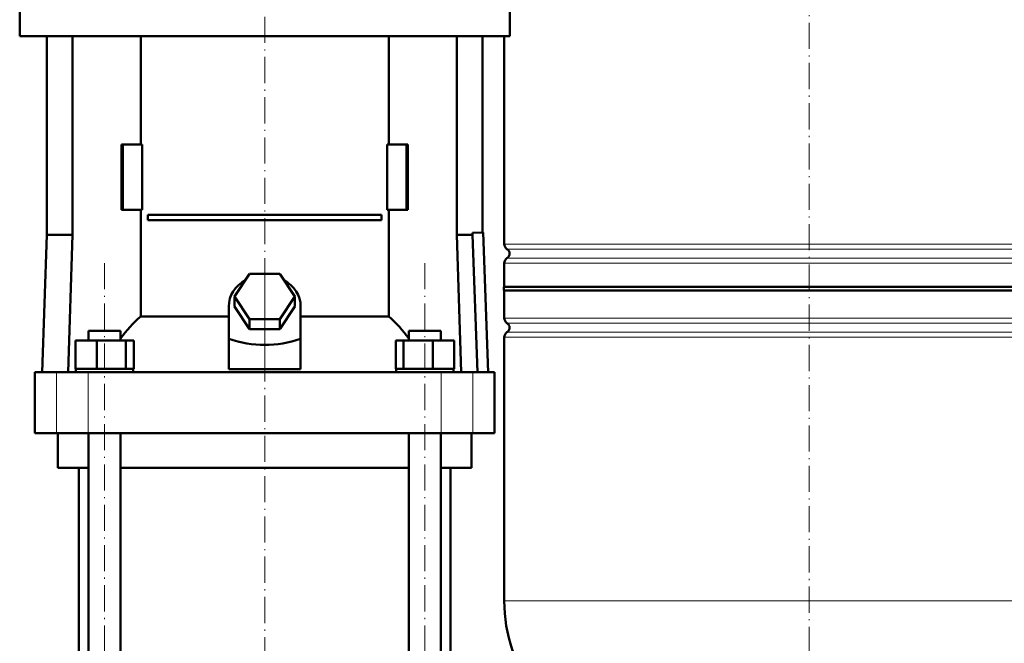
# Model space of a CAD drawing. Extents: x -1768 to 2122, y -1729 to 686.
# Tile 49 of 71: x -216 to 236, y -4 to 283. Entities that reach past the tile are written whole.
import ezdxf

# ---------------------------------------------------------------- set-up
doc = ezdxf.new("R2010")
doc.units = 0
doc.linetypes.add('DASHDOT', pattern=[18.5, 12, -3, 0.5, -3])

msp = doc.modelspace()

# ---------------------------------------------------------------- linework, layer by layer
at = {"color": 7, "linetype": 'DASHDOT', "lineweight": 18}
for p, q in [((146.57, 411), (146.57, -93.29)), ((-103.43, 321.27), (-103.43, 130.72)), ((-176.97, -210.91), (-176.97, 171.89)), ((-29.9, -210.91), (-29.9, 171.89)), ((-103.43, 165.74), (-103.43, -371.26))]:
    msp.add_line(p, q, dxfattribs=at)
at = {"color": 7, "lineweight": 50}
for p, q in [((-215.93, 290.39), (-215.93, 275.39)), ((9.07, 290.39), (9.07, 275.39)), ((-215.93, 275.39), (-103.43, 275.39)), ((-203.43, 275.39), (-203.43, 183.99)), ((-191.73, 275.39), (-191.73, 183.99)), ((-160.38, 225.49), (-160.38, 275.39)), ((-103.43, 275.39), (9.07, 275.39)), ((-46.48, 275.39), (-46.48, 225.49)), ((-15.14, 275.39), (-15.14, 183.99)), ((-3.43, 275.39), (-3.43, 185.09)), ((6.57, 275.39), (6.57, 179.82)), ((-168.51, 225.49), (-169.21, 225.49)), ((-169.21, 195.49), (-169.21, 225.49)), ((-159.67, 225.49), (-168.51, 225.49)), ((-168.51, 195.49), (-168.51, 225.49)), ((-159.67, 195.49), (-159.67, 225.49)), ((-47.2, 225.49), (-47.2, 195.49)), ((-38.36, 225.49), (-47.2, 225.49)), ((-38.36, 195.49), (-38.36, 225.49)), ((-37.66, 225.49), (-38.36, 225.49)), ((-37.66, 225.49), (-37.66, 195.49)), ((-169.21, 195.49), (-168.51, 195.49)), ((-168.51, 195.49), (-159.67, 195.49)), ((-160.38, 146.6), (-160.38, 195.49)), ((-47.2, 195.49), (-38.36, 195.49)), ((-46.48, 195.49), (-46.48, 146.6)), ((-38.36, 195.49), (-37.66, 195.49)), ((-157.09, 193.24), (-49.78, 193.24)), ((-157.09, 193.24), (-157.09, 190.74)), ((-49.78, 190.74), (-157.09, 190.74)), ((-49.78, 193.24), (-49.78, 190.74)), ((-203.43, 183.99), (-205.63, 120.99)), ((-191.73, 183.99), (-203.43, 183.99)), ((-191.73, 183.99), (-193.67, 120.99)), ((-15.14, 183.99), (-8.04, 183.99)), ((-15.14, 183.99), (-13.2, 120.99)), ((-8.04, 184.93), (-3.09, 185.1)), ((-8.04, 183.99), (-8.04, 184.93)), ((-5.74, 120.99), (-8.04, 183.99)), ((-3.09, 185.1), (-0.89, 120.99)), ((6.57, 171.06), (6.57, 160.14)), ((-117.29, 155.69), (-110.36, 166.08)), ((-110.36, 166.08), (-96.51, 166.08)), ((-96.51, 166.08), (-89.58, 155.69)), ((6.57, 160.14), (47.57, 160.14)), ((146.57, 158.44), (6.57, 158.44)), ((6.57, 158.44), (6.57, 145.82)), ((47.57, 160.14), (146.57, 160.14)), ((146.57, 160.14), (286.57, 160.14)), ((286.57, 158.44), (146.57, 158.44)), ((-110.36, 145.3), (-117.29, 155.69)), ((-117.29, 151.19), (-117.29, 155.69)), ((-89.58, 155.69), (-96.51, 145.3)), ((-89.58, 151.19), (-89.58, 155.69)), ((-119.93, 136.34), (-119.93, 151.19)), ((-110.36, 140.8), (-117.29, 151.19)), ((-89.58, 151.19), (-96.51, 140.8)), ((-86.93, 136.34), (-86.93, 151.19)), ((-160.38, 146.6), (-119.93, 146.6)), ((-96.51, 145.3), (-110.36, 145.3)), ((-110.36, 140.8), (-110.36, 145.3)), ((-96.51, 140.8), (-96.51, 145.3)), ((-86.93, 146.6), (-46.48, 146.6)), ((-96.51, 140.8), (-110.36, 140.8)), ((-184.27, 139.99), (-182.14, 139.99)), ((-184.27, 135.49), (-184.27, 139.99)), ((-182.14, 139.99), (-169.67, 139.99)), ((-169.67, 135.49), (-169.67, 139.99)), ((-119.93, 122.35), (-119.93, 136.34)), ((-86.93, 122.35), (-86.93, 136.34)), ((-37.2, 139.99), (-24.73, 139.99)), ((-37.2, 135.49), (-37.2, 139.99)), ((-24.73, 139.99), (-22.6, 139.99)), ((-22.6, 135.49), (-22.6, 139.99)), ((6.57, 137.06), (6.57, 15.94)), ((-190.36, 135.49), (-180.56, 135.49)), ((-190.36, 122.49), (-190.36, 135.49)), ((-180.56, 135.49), (-167.18, 135.49)), ((-180.56, 122.49), (-180.56, 135.49)), ((-167.18, 122.49), (-167.18, 135.49)), ((-167.18, 135.49), (-163.59, 135.49)), ((-163.59, 122.49), (-163.59, 135.49)), ((-43.28, 135.49), (-39.69, 135.49)), ((-43.28, 122.49), (-43.28, 135.49)), ((-39.69, 135.49), (-26.31, 135.49)), ((-39.69, 122.49), (-39.69, 135.49)), ((-26.31, 135.49), (-16.51, 135.49)), ((-26.31, 122.49), (-26.31, 135.49)), ((-16.51, 122.49), (-16.51, 135.49)), ((-190.36, 122.49), (-189.35, 122.49)), ((-190.17, 120.99), (-190.17, 122.49)), ((-189.35, 122.49), (-181.57, 122.49)), ((-181.57, 122.49), (-180.56, 122.49)), ((-180.56, 122.49), (-179.18, 122.49)), ((-179.18, 122.49), (-168.56, 122.49)), ((-168.56, 122.49), (-167.18, 122.49)), ((-167.18, 122.49), (-166.81, 122.49)), ((-166.81, 122.49), (-163.77, 122.49)), ((-163.96, 122.49), (-163.59, 122.49)), ((-163.77, 122.49), (-163.77, 120.99)), ((-119.93, 122.35), (-103.43, 122.35)), ((-103.43, 122.35), (-86.93, 122.35)), ((-43.28, 122.49), (-42.91, 122.49)), ((-43.1, 122.49), (-40.06, 122.49)), ((-43.1, 120.99), (-43.1, 122.49)), ((-40.06, 122.49), (-39.69, 122.49)), ((-39.69, 122.49), (-38.31, 122.49)), ((-38.31, 122.49), (-27.69, 122.49)), ((-27.69, 122.49), (-26.31, 122.49)), ((-26.31, 122.49), (-25.3, 122.49)), ((-25.3, 122.49), (-17.52, 122.49)), ((-17.52, 122.49), (-16.51, 122.49)), ((-16.7, 122.49), (-16.7, 120.99)), ((-208.93, 120.99), (-199, 120.99)), ((-208.93, 92.99), (-208.93, 120.99)), ((-199, 120.99), (-184.43, 120.99)), ((-184.43, 120.99), (-22.44, 120.99)), ((-22.44, 120.99), (-7.87, 120.99)), ((-7.87, 120.99), (2.07, 120.99)), ((2.07, 92.99), (2.07, 120.99)), ((-199, 92.99), (-208.93, 92.99)), ((-184.43, 92.99), (-199, 92.99)), ((-198.43, 76.99), (-198.43, 92.99)), ((-22.44, 92.99), (-184.43, 92.99)), ((-184.27, -179.01), (-184.27, 92.99)), ((-169.67, -179.01), (-169.67, 92.99)), ((-37.2, -179.01), (-37.2, 92.99)), ((-22.6, -179.01), (-22.6, 92.99)), ((-7.87, 92.99), (-22.44, 92.99)), ((-8.43, 76.99), (-8.43, 92.99)), ((2.07, 92.99), (-7.87, 92.99)), ((-184.27, 76.99), (-198.43, 76.99)), ((-188.78, -179.01), (-188.78, 76.99)), ((-103.43, 76.99), (-169.67, 76.99)), ((-37.2, 76.99), (-103.43, 76.99)), ((-8.43, 76.99), (-22.6, 76.99)), ((-18.08, -179.01), (-18.08, 76.99))]:
    msp.add_line(p, q, dxfattribs=at)
at = {"color": 7, "lineweight": 18}
for p, q in [((6.57, 179.82), (146.57, 179.82)), ((146.57, 177.54), (7.81, 177.54)), ((146.57, 179.82), (286.57, 179.82)), ((285.32, 177.54), (146.57, 177.54)), ((7.81, 173.33), (146.57, 173.33)), ((146.57, 173.33), (285.32, 173.33)), ((146.57, 171.06), (6.57, 171.06)), ((286.57, 171.06), (146.57, 171.06)), ((6.57, 145.82), (146.57, 145.82)), ((146.57, 145.82), (286.57, 145.82)), ((7.81, 143.54), (146.57, 143.54)), ((146.57, 143.54), (285.32, 143.54)), ((146.57, 137.06), (6.57, 137.06)), ((7.81, 139.33), (146.57, 139.33)), ((146.57, 139.33), (285.32, 139.33)), ((286.57, 137.06), (146.57, 137.06)), ((-199, 92.99), (-199, 120.99)), ((-184.43, 92.99), (-184.43, 120.99)), ((-22.44, 92.99), (-22.44, 120.99)), ((-7.87, 92.99), (-7.87, 120.99)), ((6.57, 15.94), (146.57, 15.94)), ((146.57, 15.94), (286.57, 15.94))]:
    msp.add_line(p, q, dxfattribs=at)
at = {"color": 7, "linetype": 'DASHDOT', "lineweight": 18, "ltscale": 0.419809}
msp.add_line((-103.43, 120.95), (-103.43, 137.74), dxfattribs=at)
at = {"color": 7, "lineweight": 50}
for centre, radius, start, end in [((9.27, 179.82), 2.7, 180, 237.421), ((6.47, 175.44), 2.5, 302.579, 57.421), ((9.27, 171.06), 2.7, 122.579, 180), ((7.77, 159.29), 1.47, 144.7356, 215.2644), ((9.27, 145.82), 2.7, 180, 237.421), ((6.47, 141.44), 2.5, 302.579, 57.421), ((9.27, 137.06), 2.7, 122.579, 180), ((76.57, 15.94), 70, 180, 253.7398)]:
    msp.add_arc(centre, radius, start, end, dxfattribs=at)
for centre, major_axis, ratio, start_param, end_param in [((-103.43, 151.19), (-16.5, 0), 0.866025, 5.274709, 6.283185), ((-103.43, 151.19), (-16.5, 0), 0.866025, 3.141593, 4.150069), ((-121.09, 89.96), (0, 72.02), 0.882948, 0.666001, 0.869356), ((-85.86, 89.85), (-0.3, -72.14), 0.882782, 2.276636, 2.47978), ((-103.43, 279.26), (0, 145.74), 0.578018, 2.944446, 3.338739)]:
    msp.add_ellipse(centre, major_axis=major_axis, ratio=ratio, start_param=start_param, end_param=end_param, dxfattribs=at)

doc.saveas('drawing.dxf')
